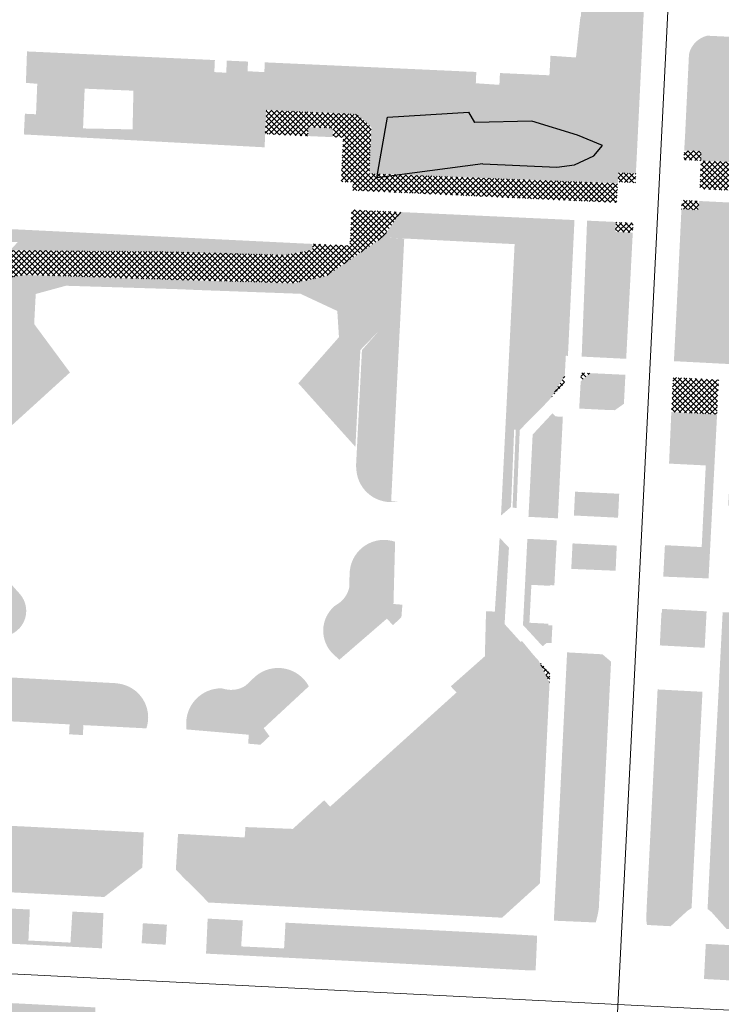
# Model space of a CAD drawing. Header units: millimetres. Extents: x 32690613 to 32694392, y 5343730 to 5344753.
# Tile 19 of 170: x 32692602 to 32692690, y 5344068 to 5344191. Entities that reach past the tile are written whole.
import ezdxf

# ---------------------------------------------------------------- set-up
doc = ezdxf.new("R2010")
doc.units = ezdxf.units.MM
doc.header["$LTSCALE"] = 0.01
doc.layers.get('DEFPOINTS').update_dxf_attribs({"color": 11, "lineweight": 18})
doc.layers.add('Gel-Bewuchs', color=122, linetype='Continuous', lineweight=25)
doc.layers.add('Gel-Rasengitter', color=105, linetype='Continuous', lineweight=5)
for name, color, linetype, lineweight, true_color in [('Veg-Gehoelzfl_H_gr3m', 7, 'Continuous', 5, 0xb5ff6b), ('Veg-Hecke', 7, 'Continuous', 5, 0x9dd100), ('Veg-Rasen', 7, 'Continuous', 5, 0xb9f3a0), ('Veg-Stauden_Bodendecker', 7, 'Continuous', 5, 0xa8ffbe), ('Veg-Waldartig', 7, 'Continuous', 5, 0xb0ee53), ('Veg-Wiese', 7, 'Continuous', 5, 0xd4ffa8)]:
    doc.layers.add(name, color=color, linetype=linetype, lineweight=lineweight, true_color=true_color)
pattern_1 = [(45, (32692692.896049, 5344273.378250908), (-0.3367596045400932, 0.3367596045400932), []), (135, (32692692.896049, 5344273.378250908), (-0.3367596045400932, -0.3367596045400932), [])]

# ---------------------------------------------------------------- blocks, each defined once
blk = doc.blocks.new('A$C78070446')
for p, q in [((4469989.146770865, 5343046.050925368), (4469922.856713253, 5342307.181475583)), ((4469470.040667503, 5342631.20639593), (4470219.624099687, 5342563.955098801))]:
    blk.add_line(p, q)

msp = doc.modelspace()

# ---------------------------------------------------------------- hatches: boundary and pattern name
at = {"layer": 'Gel-Rasengitter'}
h = msp.add_hatch(dxfattribs=at)
h.set_pattern_fill('ANSI37', color=256, scale=0.15, style=0)
h.set_pattern_definition(pattern_1)
h.paths.add_polyline_path([(32692676.5508514, 5344168.573426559), (32692676.66684217, 5344170.988924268), (32692645.54209703, 5344172.228256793), (32692645.80302976, 5344178.020413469), (32692644.04331426, 5344179.647790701), (32692632.64601204, 5344180.17691703), (32692632.50588524, 5344177.158606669), (32692637.88102614, 5344176.916460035), (32692637.93129653, 5344178.032356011), (32692641.00871053, 5344177.893720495), (32692640.95844013, 5344176.777824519), (32692642.26556078, 5344176.718939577), (32692642.0160009, 5344171.179240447), (32692643.48323558, 5344171.11314247), (32692643.43986304, 5344170.104264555)])
h = msp.add_hatch(dxfattribs=at)
h.set_pattern_fill('ANSI37', color=256, scale=0.15, style=0)
h.set_pattern_definition(pattern_1)
h.paths.add_polyline_path([(32692687.1416, 5344175.0192), (32692685.00122585, 5344175.094648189), (32692684.9895, 5344174.762), (32692684.95067425, 5344173.931597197), (32692687.1099, 5344173.8261)])
h = msp.add_hatch(dxfattribs=at)
h.set_pattern_fill('ANSI37', color=256, scale=0.15, style=0)
h.set_pattern_definition(pattern_1)
h.paths.add_polyline_path([(32692686.95080214, 5344170.29236042), (32692687.1099, 5344173.8261), (32692701.49191999, 5344173.200883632), (32692701.47068009, 5344172.801447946), (32692721.4082558, 5344171.791621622), (32692721.21994534, 5344168.577353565)])
h = msp.add_hatch(dxfattribs=at)
h.set_pattern_fill('ANSI37', color=256, scale=0.15, style=0)
h.set_pattern_definition(pattern_1)
h.paths.add_polyline_path([(32692678.947724, 5344172.223566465), (32692676.7717, 5344172.344299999), (32692676.69064476, 5344171.156296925), (32692678.88643, 5344171.048738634)])
h = msp.add_hatch(dxfattribs=at)
h.set_pattern_fill('ANSI37', color=256, scale=0.15, style=0)
h.set_pattern_definition(pattern_1)
h.paths.add_polyline_path([(32692686.883, 5344168.7864), (32692684.71503416, 5344168.891741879), (32692684.7093, 5344168.769100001), (32692684.66047464, 5344167.762936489), (32692686.7496, 5344167.6405)])
h = msp.add_hatch(dxfattribs=at)
h.set_pattern_fill('ANSI37', color=256, scale=0.15, style=0)
h.set_pattern_definition(pattern_1)
h.paths.add_polyline_path([(32692647.22122186, 5344164.221751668), (32692649.53552529, 5344167.391730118), (32692643.3284274, 5344167.67672547), (32692643.18207621, 5344164.428040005), (32692643.15604544, 5344163.850212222), (32692643.11521142, 5344163.852051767), (32692643.07475239, 5344163.193247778), (32692638.41301101, 5344163.403256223), (32692638.43122592, 5344162.660023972), (32692635.06306855, 5344162.018576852), (32692620.75734827, 5344162.425754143), (32692601.69126378, 5344162.593716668, 0.3138888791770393), (32692593.5893053, 5344157.056931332), (32692591.61665465, 5344151.863553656, 0.05281343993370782), (32692591.40207665, 5344151.048668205), (32692590.26128214, 5344143.598801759), (32692589.54406403, 5344134.713920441, -0.1743890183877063), (32692587.86613466, 5344131.014886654), (32692584.09863313, 5344127.138542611, -0.2133239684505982), (32692579.54973737, 5344125.325404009), (32692575.68756625, 5344125.484066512, 0.169577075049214), (32692571.90225881, 5344124.334252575), (32692562.38050293, 5344117.379275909, 0.2094259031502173), (32692559.95859381, 5344113.217675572), (32692558.78335713, 5344102.968601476), (32692559.19274207, 5344105.222150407, -0.1781683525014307), (32692563.39980153, 5344112.364097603, -0.1587610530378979), (32692565.57450009, 5344115.37801792), (32692572.97975103, 5344120.787035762, -0.1695770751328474), (32692576.76505851, 5344121.936849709), (32692580.96921789, 5344121.764137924, 0.2133239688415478), (32692585.51811369, 5344123.577276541), (32692591.29309558, 5344129.519096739, 0.1753345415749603), (32692592.97275674, 5344133.240082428), (32692593.73892878, 5344143.186401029), (32692594.7788181, 5344149.977314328, -0.04584693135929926), (32692594.95536244, 5344150.687716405), (32692596.45865924, 5344155.003132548, -0.3281437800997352), (32692603.01753112, 5344159.504199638), (32692620.62833389, 5344158.928066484), (32692636.09185766, 5344158.478400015), (32692640.18993821, 5344159.402872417)])
h = msp.add_hatch(dxfattribs=at)
h.set_pattern_fill('ANSI37', color=256, scale=0.15, style=0)
h.set_pattern_definition(pattern_1)
h.paths.add_polyline_path([(32692678.62416828, 5344166.021944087), (32692676.4345, 5344166.1314), (32692676.3991, 5344164.917099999), (32692678.5609104, 5344164.809474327)])
h = msp.add_hatch(dxfattribs=at)
h.set_pattern_fill('ANSI37', color=256, scale=0.15, style=0)
h.set_pattern_definition(pattern_1)
h.paths.add_polyline_path([(32692670.04208382, 5344146.930864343), (32692668.26753656, 5344144.062784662), (32692669.9868, 5344145.9066)])
h = msp.add_hatch(dxfattribs=at)
h.set_pattern_fill('ANSI37', color=256, scale=0.15, style=0)
h.set_pattern_definition(pattern_1)
h.paths.add_polyline_path([(32692673.17078483, 5344147.219827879), (32692672.0952, 5344147.2705), (32692672.0360944, 5344146.185206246)])
h = msp.add_hatch(dxfattribs=at)
h.set_pattern_fill('ANSI37', color=256, scale=0.15, style=0)
h.set_pattern_definition(pattern_1)
h.paths.add_polyline_path([(32692689.3355, 5344146.381400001), (32692683.61267269, 5344146.678855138), (32692683.39496013, 5344142.335786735), (32692689.10331547, 5344142.049634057)])
h = msp.add_hatch(dxfattribs=at)
h.set_pattern_fill('ANSI37', color=256, scale=0.15, style=0)
h.set_pattern_definition(pattern_1)
h.paths.add_polyline_path([(32692668.1922, 5344109.6168), (32692666.79066604, 5344111.167769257), (32692668.1356428, 5344108.418251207)])
at = {"layer": 'Veg-Gehoelzfl_H_gr3m', "transparency": 33554687}
h = msp.add_hatch(color=256, dxfattribs=at)
edge = h.paths.add_edge_path()
edge.add_line((32692649.084542, 5344131.140543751), (32692648.28718231, 5344131.181465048))
edge.add_line((32692648.2871823, 5344131.181465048), (32692649.34484625, 5344152.424644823))
edge.add_line((32692649.34484625, 5344152.424644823), (32692646.79016535, 5344152.555753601))
edge.add_line((32692646.79016535, 5344152.555753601), (32692644.62756384, 5344150.102218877))
edge.add_line((32692644.62756384, 5344150.102218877), (32692643.88729619, 5344135.592579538))
edge.add_line((32692643.88729619, 5344135.592579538), (32692643.93253187, 5344135.047109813))
edge.add_arc((32692648.26187374, 5344135.406141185), 4.344203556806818, 184.7406785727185, 232.8283926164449)
edge.add_arc((32692648.26187299, 5344135.406137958), 4.34420052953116, 232.8283748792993, 280.9161246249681)
h = msp.add_hatch(color=256, dxfattribs=at)
edge = h.paths.add_edge_path()
edge.add_line((32692648.51760084, 5344115.635283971), (32692647.75487078, 5344116.462775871))
edge.add_line((32692647.75487078, 5344116.462775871), (32692641.79554975, 5344111.311306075))
edge.add_line((32692641.79554974, 5344111.311306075), (32692641.08548292, 5344111.963442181))
edge.add_arc((32692643.8293201, 5344114.951021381), 4.056386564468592, 130.2861140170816, 227.4351709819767, ccw=False)
edge.add_line((32692641.20644058, 5344118.045334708), (32692641.60294071, 5344118.301523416))
edge.add_arc((32692639.80459032, 5344121.084808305), 3.313719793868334, 302.8675192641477, 349.0455815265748)
edge.add_line((32692643.05792974, 5344120.455108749), (32692643.07190263, 5344122.149346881))
edge.add_line((32692643.07190263, 5344122.149346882), (32692643.11555445, 5344122.52467702))
edge.add_arc((32692647.38590834, 5344122.028024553), 4.299137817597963, 71.04409610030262, 173.3661656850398, ccw=False)
edge.add_line((32692648.78244184, 5344126.094015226), (32692648.57798661, 5344118.300184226))
edge.add_line((32692648.57798661, 5344118.300184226), (32692649.69503535, 5344118.202879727))
edge.add_line((32692649.69503535, 5344118.202879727), (32692649.57286738, 5344116.657773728))
edge.add_line((32692649.57286738, 5344116.657773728), (32692648.51760084, 5344115.63528397))
h = msp.add_hatch(color=256, dxfattribs=at)
edge = h.paths.add_edge_path()
edge.add_line((32692577.07946766, 5344110.368274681), (32692577.58423527, 5344108.708040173))
edge.add_arc((32692583.42949197, 5344110.485196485), 6.109444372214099, 196.9110509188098, 217.0286369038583)
edge.add_arc((32692583.22698938, 5344110.739296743), 6.109442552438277, 220.0761891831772, 263.1822393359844)
edge.add_line((32692582.50172668, 5344104.673055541), (32692584.75386295, 5344104.403796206))
edge.add_line((32692584.75386295, 5344104.403796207), (32692607.99602287, 5344103.214299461))
edge.add_line((32692607.99602287, 5344103.214299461), (32692607.93451827, 5344101.97095028))
edge.add_line((32692607.93451827, 5344101.97095028), (32692609.65945357, 5344101.878223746))
edge.add_line((32692609.65945357, 5344101.878223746), (32692609.73095055, 5344103.121963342))
edge.add_line((32692609.73095055, 5344103.121963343), (32692617.6163652, 5344102.714647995))
edge.add_arc((32692613.56598606, 5344104.087085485), 4.27658225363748, 341.2814748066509, 442.1671071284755)
edge.add_line((32692614.1488172, 5344108.323766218), (32692613.76616202, 5344108.376407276))
edge.add_line((32692613.76616202, 5344108.376407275), (32692577.07946766, 5344110.368274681))
h = msp.add_hatch(color=256, dxfattribs=at)
edge = h.paths.add_edge_path()
edge.add_line((32692630.37749067, 5344100.7962633), (32692630.44368026, 5344101.91970397))
edge.add_line((32692630.44368026, 5344101.91970397), (32692622.63693085, 5344102.58208298))
edge.add_line((32692622.63693085, 5344102.582082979), (32692622.60935064, 5344103.097068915))
edge.add_arc((32692627.00277869, 5344103.332360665), 4.399724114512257, 89.55196234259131, 183.0655691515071, ccw=False)
edge.add_line((32692627.03718301, 5344107.731950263), (32692627.49682744, 5344107.624377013))
edge.add_arc((32692628.25195204, 5344110.850911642), 3.313719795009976, 256.8278136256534, 303.0058758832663)
edge.add_line((32692630.05701819, 5344108.071977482), (32692631.28626583, 5344109.237991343))
edge.add_line((32692631.28626583, 5344109.237991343), (32692631.32156298, 5344109.267459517))
edge.add_arc((32692634.12485504, 5344105.909663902), 4.374155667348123, 28.286235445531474, 129.8571832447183, ccw=False)
edge.add_line((32692637.97669812, 5344107.982474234), (32692632.31334093, 5344102.733318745))
edge.add_line((32692632.31334093, 5344102.733318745), (32692633.04302767, 5344101.731042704))
edge.add_line((32692633.04302767, 5344101.731042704), (32692631.91374208, 5344100.666141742))
edge.add_line((32692631.91374208, 5344100.666141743), (32692630.37749067, 5344100.7962633))
at = {"layer": 'Veg-Hecke', "transparency": 33554687}
for points in [[(32692609.90900066, 5344183.35312078), (32692616.51990692, 5344183.075745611), (32692616.43604122, 5344179.944145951), (32692615.93665593, 5344179.968931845), (32692615.99573575, 5344182.601146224), (32692609.88421477, 5344182.853735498)], [(32692663.49980464, 5344130.352944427), (32692663.99938748, 5344130.332524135), (32692664.39848898, 5344140.096549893), (32692663.89890615, 5344140.116970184)], [(32692662.60258294, 5344114.376840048), (32692661.632569, 5344115.55438874), (32692662.1606402, 5344126.296544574), (32692663.04558471, 5344125.358013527), (32692662.50112239, 5344115.77375394), (32692663.24459195, 5344114.958133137)]]:
    msp.add_hatch(color=256, dxfattribs=at).paths.add_polyline_path(points)
at = {"layer": 'Veg-Rasen', "transparency": 33554687}
h = msp.add_hatch(color=256, dxfattribs=at)
edge = h.paths.add_edge_path()
edge.add_line((32692679.703, 5344187.5497), (32692680.1381, 5344196.6488))
edge.add_arc((32692671.72208364, 5344196.601974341), 8.416146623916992, 0.3187832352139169, 8.494766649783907)
edge.add_arc((32692671.722082, 5344196.601975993), 8.416148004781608, 8.494753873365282, 35.23653154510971)
edge.add_arc((32692673.05322003, 5344197.586791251), 6.760810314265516, 34.92830306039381, 40.0150447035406)
edge.add_arc((32692673.05322004, 5344197.586784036), 6.760814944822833, 40.01509159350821, 43.75966440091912)
edge.add_arc((32692673.05321859, 5344197.586781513), 6.760817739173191, 43.75967132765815, 60.14401750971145)
edge.add_arc((32692672.05559192, 5344196.496684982), 8.209215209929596, 57.89223468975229, 82.29586822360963)
edge.add_line((32692673.1561, 5344204.6318), (32692672.6735, 5344204.664))
edge.add_line((32692672.6735, 5344204.664), (32692672.62192587, 5344203.665623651))
edge.add_line((32692672.62192587, 5344203.665623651), (32692672.56849995, 5344202.631400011))
edge.add_line((32692672.56849995, 5344202.631400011), (32692672.07361193, 5344191.972658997))
edge.add_line((32692672.07361193, 5344191.972658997), (32692671.98917806, 5344191.777213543))
edge.add_line((32692671.98917806, 5344191.777213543), (32692671.44459866, 5344186.761127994))
edge.add_line((32692671.44459866, 5344186.761127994), (32692668.25442269, 5344186.977275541))
edge.add_line((32692668.25442269, 5344186.977275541), (32692668.11730422, 5344184.526521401))
edge.add_line((32692668.11730422, 5344184.526521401), (32692661.91948963, 5344184.811113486))
edge.add_line((32692661.91948963, 5344184.811113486), (32692661.85208511, 5344183.334008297))
edge.add_line((32692661.85208511, 5344183.334008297), (32692658.89419077, 5344183.529676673))
edge.add_line((32692658.89419077, 5344183.529676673), (32692658.95887, 5344184.94705962))
edge.add_line((32692658.95887, 5344184.94705962), (32692632.45471412, 5344186.152041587))
edge.add_line((32692632.45471412, 5344186.152041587), (32692632.39861965, 5344184.92231005))
edge.add_line((32692632.39861965, 5344184.92231005), (32692630.29836879, 5344185.041403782))
edge.add_line((32692630.29836879, 5344185.041403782), (32692630.35341276, 5344186.247929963))
edge.add_line((32692630.35341276, 5344186.247929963), (32692627.69419987, 5344186.369277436))
edge.add_line((32692627.69419987, 5344186.369277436), (32692627.62480791, 5344184.849877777))
edge.add_line((32692627.62480791, 5344184.849877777), (32692626.13151636, 5344184.930638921))
edge.add_line((32692626.13151636, 5344184.930638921), (32692626.20033135, 5344186.437446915))
edge.add_line((32692626.20033135, 5344186.437446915), (32692602.65852012, 5344187.520190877))
edge.add_line((32692602.65852012, 5344187.520190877), (32692602.52505513, 5344183.584979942))
edge.add_line((32692602.52505513, 5344183.584979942), (32692603.9448857, 5344183.460978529))
edge.add_line((32692603.9448857, 5344183.460978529), (32692603.79074966, 5344179.647392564))
edge.add_line((32692603.79074966, 5344179.647392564), (32692602.39920098, 5344179.711112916))
edge.add_line((32692602.39920098, 5344179.711112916), (32692602.26534162, 5344177.117909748))
edge.add_line((32692602.26534162, 5344177.117909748), (32692632.4291671, 5344175.506109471))
edge.add_line((32692632.4291671, 5344175.506109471), (32692632.64601203, 5344180.176916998))
edge.add_line((32692632.64601203, 5344180.176916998), (32692644.04331424, 5344179.647790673))
edge.add_line((32692644.04331424, 5344179.647790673), (32692645.80302976, 5344178.020413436))
edge.add_line((32692645.80302976, 5344178.020413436), (32692645.54209703, 5344172.228256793))
edge.add_line((32692645.54209703, 5344172.228256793), (32692646.37828198, 5344172.194961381))
edge.add_line((32692646.37828198, 5344172.194961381), (32692646.38039332, 5344172.983862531))
edge.add_line((32692646.38039332, 5344172.983862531), (32692646.53721209, 5344175.11096594))
edge.add_line((32692646.53721209, 5344175.11096594), (32692646.84325179, 5344176.933298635))
edge.add_line((32692646.84325179, 5344176.933298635), (32692647.29851243, 5344178.450860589))
edge.add_line((32692647.29851243, 5344178.450860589), (32692647.90299402, 5344179.663651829))
edge.add_line((32692647.90299402, 5344179.663651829), (32692648.65669653, 5344180.571672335))
edge.add_line((32692648.65669653, 5344180.571672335), (32692649.55961999, 5344181.174922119))
edge.add_line((32692649.55961999, 5344181.174922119), (32692650.61176438, 5344181.47340118))
edge.add_line((32692650.61176438, 5344181.47340118), (32692651.81312972, 5344181.467109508))
edge.add_line((32692651.81312972, 5344181.467109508), (32692652.85848706, 5344181.363199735))
edge.add_line((32692652.85848706, 5344181.363199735), (32692653.88945745, 5344181.222663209))
edge.add_line((32692653.88945745, 5344181.222663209), (32692654.90604088, 5344181.045499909))
edge.add_line((32692654.90604088, 5344181.045499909), (32692655.90823738, 5344180.831709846))
edge.add_line((32692655.90823738, 5344180.831709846), (32692656.89604691, 5344180.581293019))
edge.add_line((32692656.89604691, 5344180.581293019), (32692657.8694695, 5344180.294249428))
edge.add_line((32692657.8694695, 5344180.294249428), (32692658.82850514, 5344179.970579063))
edge.add_line((32692658.82850514, 5344179.970579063), (32692659.77315383, 5344179.610281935))
edge.add_line((32692659.77315383, 5344179.610281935), (32692660.02759752, 5344179.472244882))
edge.add_line((32692660.02759752, 5344179.472244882), (32692660.2984692, 5344179.342487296))
edge.add_line((32692660.2984692, 5344179.342487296), (32692660.58576888, 5344179.221009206))
edge.add_line((32692660.58576888, 5344179.221009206), (32692660.88949656, 5344179.107810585))
edge.add_line((32692660.88949656, 5344179.107810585), (32692661.20965223, 5344179.002891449))
edge.add_line((32692661.20965223, 5344179.002891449), (32692661.5462359, 5344178.906251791))
edge.add_line((32692661.5462359, 5344178.906251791), (32692661.89924756, 5344178.817891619))
edge.add_line((32692661.89924756, 5344178.817891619), (32692662.26868722, 5344178.737810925))
edge.add_line((32692662.26868722, 5344178.737810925), (32692662.57256811, 5344178.680328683))
edge.add_line((32692662.57256811, 5344178.680328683), (32692662.88672883, 5344178.628027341))
edge.add_line((32692662.88672883, 5344178.628027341), (32692663.21116941, 5344178.580906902))
edge.add_line((32692663.21116941, 5344178.580906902), (32692663.54588984, 5344178.538967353))
edge.add_line((32692663.54588984, 5344178.538967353), (32692663.8908901, 5344178.502208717))
edge.add_line((32692663.8908901, 5344178.502208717), (32692664.24617023, 5344178.470630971))
edge.add_line((32692664.24617023, 5344178.470630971), (32692664.61173021, 5344178.444234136))
edge.add_line((32692664.61173021, 5344178.444234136), (32692664.98757003, 5344178.423018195))
edge.add_line((32692664.98757003, 5344178.423018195), (32692665.43484947, 5344178.404948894))
edge.add_line((32692665.43484947, 5344178.404948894), (32692665.89586613, 5344178.393802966))
edge.add_line((32692665.89586613, 5344178.393802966), (32692666.37062002, 5344178.389580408))
edge.add_line((32692666.37062002, 5344178.389580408), (32692666.85911113, 5344178.39228122))
edge.add_line((32692666.85911113, 5344178.39228122), (32692667.36133946, 5344178.401905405))
edge.add_line((32692667.36133946, 5344178.401905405), (32692667.87730502, 5344178.418452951))
edge.add_line((32692667.87730502, 5344178.418452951), (32692668.4070078, 5344178.441923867))
edge.add_line((32692668.4070078, 5344178.441923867), (32692668.95044781, 5344178.472318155))
edge.add_line((32692668.95044781, 5344178.472318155), (32692670.51756161, 5344178.150530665))
edge.add_line((32692670.51756161, 5344178.150530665), (32692671.86925573, 5344177.730374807))
edge.add_line((32692671.86925573, 5344177.730374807), (32692673.00553015, 5344177.211850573))
edge.add_line((32692673.00553015, 5344177.211850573), (32692673.92638489, 5344176.59495796))
edge.add_line((32692673.92638489, 5344176.59495796), (32692674.63181994, 5344175.879696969))
edge.add_line((32692674.63181994, 5344175.879696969), (32692675.1218353, 5344175.066067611))
edge.add_line((32692675.1218353, 5344175.066067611), (32692675.39643097, 5344174.154069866))
edge.add_line((32692675.39643097, 5344174.154069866), (32692675.45560695, 5344173.143703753))
edge.add_line((32692675.45560695, 5344173.143703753), (32692675.46348697, 5344171.512272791))
edge.add_line((32692675.46348697, 5344171.512272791), (32692675.40706687, 5344171.291961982))
edge.add_line((32692675.40706687, 5344171.291961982), (32692675.29580144, 5344171.043516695))
edge.add_line((32692675.29580144, 5344171.043516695), (32692676.68208137, 5344170.98831747))
edge.add_line((32692676.68208137, 5344170.98831747), (32692676.69064476, 5344171.156296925))
edge.add_line((32692676.69064476, 5344171.156296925), (32692676.7717, 5344172.344299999))
edge.add_line((32692676.7717, 5344172.344299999), (32692678.947724, 5344172.223566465))
edge.add_line((32692678.947724, 5344172.223566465), (32692678.971373, 5344172.676849))
edge.add_line((32692678.971373, 5344172.676849), (32692679.0192, 5344173.5492))
edge.add_line((32692679.0192, 5344173.5492), (32692679.703, 5344187.5497))
h.paths.add_polyline_path([(32692616.43604122, 5344179.944145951), (32692615.93665593, 5344179.968931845), (32692615.88692408, 5344177.753201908), (32692609.68259227, 5344177.871064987), (32692609.88421477, 5344182.853735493), (32692609.90900066, 5344183.35312078), (32692616.51990692, 5344183.075745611)], flags=16)
h = msp.add_hatch(color=256, dxfattribs=at)
edge = h.paths.add_edge_path()
edge.add_arc((32692687.91694021, 5344186.804636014), 2.328175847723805, 159.2417712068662, 164.1933181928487, ccw=False)
edge.add_arc((32692688.682304, 5344186.415548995), 3.18310400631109, 129.8414496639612, 157.5753717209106, ccw=False)
edge.add_arc((32692688.68230399, 5344186.415549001), 3.183103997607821, 105.0271393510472, 129.8414496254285, ccw=False)
edge.add_line((32692687.85699978, 5344189.489800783), (32692687.935252, 5344189.486116))
edge.add_line((32692687.935252, 5344189.486116), (32692697.194, 5344189.0502))
edge.add_line((32692697.194, 5344189.0502), (32692697.28960629, 5344189.045698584))
edge.add_line((32692697.28960629, 5344189.045698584), (32692696.98865005, 5344183.08360378))
edge.add_line((32692696.98865005, 5344183.08360378), (32692743.19569059, 5344180.731868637))
edge.add_line((32692743.19569059, 5344180.731868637), (32692742.90589052, 5344174.896607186))
edge.add_line((32692742.90589052, 5344174.896607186), (32692738.91080827, 5344175.094894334))
edge.add_line((32692738.91080827, 5344175.094894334), (32692738.75425434, 5344170.910044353))
edge.add_line((32692738.75425434, 5344170.910044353), (32692725.03728343, 5344171.609874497))
edge.add_line((32692725.03728343, 5344171.609874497), (32692725.14407124, 5344173.759049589))
edge.add_line((32692725.14407124, 5344173.759049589), (32692701.54921526, 5344174.795576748))
edge.add_line((32692701.54921526, 5344174.795576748), (32692701.49192018, 5344173.200883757))
edge.add_line((32692701.49192018, 5344173.200883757), (32692687.1099, 5344173.8261))
edge.add_line((32692687.1099, 5344173.8261), (32692687.1416, 5344175.0192))
edge.add_line((32692687.1416, 5344175.0192), (32692685.00122585, 5344175.094648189))
edge.add_line((32692685.00122585, 5344175.094648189), (32692685.1054, 5344176.8034))
edge.add_line((32692685.1054, 5344176.8034), (32692685.59144838, 5344186.91640343))
edge.add_arc((32692687.916938, 5344186.804635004), 2.328174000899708, 164.1932795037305, 177.248349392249, ccw=False)
h = msp.add_hatch(color=256, dxfattribs=at)
edge = h.paths.add_edge_path()
edge.add_line((32692601.77815444, 5344165.202804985), (32692565.38496583, 5344166.802177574))
edge.add_line((32692565.38496583, 5344166.802177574), (32692565.5336754, 5344170.843708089))
edge.add_line((32692565.5336754, 5344170.843708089), (32692565.14123463, 5344170.851473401))
edge.add_line((32692565.14123463, 5344170.851473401), (32692565.16329691, 5344171.451067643))
edge.add_line((32692565.16329691, 5344171.451067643), (32692565.55573769, 5344171.443302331))
edge.add_line((32692565.55573769, 5344171.443302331), (32692565.74936489, 5344176.705574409))
edge.add_line((32692565.74936489, 5344176.705574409), (32692564.96746219, 5344176.719438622))
edge.add_line((32692564.96746219, 5344176.719438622), (32692564.99276622, 5344178.146514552))
edge.add_line((32692564.99276622, 5344178.146514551), (32692564.66683324, 5344178.528629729))
edge.add_line((32692564.66683324, 5344178.52862973), (32692564.32432402, 5344178.544506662))
edge.add_line((32692564.32432402, 5344178.544506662), (32692563.79820484, 5344165.374357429))
edge.add_line((32692563.79820484, 5344165.374357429), (32692601.50280687, 5344163.626569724))
edge.add_line((32692601.50280687, 5344163.626569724), (32692600.43230669, 5344162.512114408))
edge.add_arc((32692601.61562988, 5344154.008215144), 8.585834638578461, 89.495266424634, 97.92187661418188, ccw=False)
edge.add_line((32692601.69126379, 5344162.593716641), (32692615.04903462, 5344162.476041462))
edge.add_line((32692615.04903462, 5344162.476041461), (32692635.06306854, 5344162.018576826))
edge.add_line((32692635.06306854, 5344162.018576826), (32692637.44261943, 5344162.471749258))
edge.add_line((32692637.44261943, 5344162.471749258), (32692638.43122591, 5344162.660023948))
edge.add_line((32692638.43122591, 5344162.660023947), (32692638.41301101, 5344163.403256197))
edge.add_line((32692638.41301101, 5344163.403256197), (32692601.77815444, 5344165.202804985))
for points in [[(32692637.93129653, 5344178.032355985), (32692641.00871052, 5344177.893720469), (32692640.95844012, 5344176.777824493), (32692637.88102613, 5344176.916460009)], [(32692698.56965315, 5344158.910769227), (32692698.26538467, 5344159.208365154), (32692697.99850921, 5344159.536992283), (32692697.770896, 5344159.89393839), (32692697.58552134, 5344160.27453599), (32692697.44480921, 5344160.673808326), (32692697.35059961, 5344161.086534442), (32692697.30412441, 5344161.507317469), (32692697.30599136, 5344161.930655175), (32692697.69606509, 5344168.25328513), (32692692.5841, 5344168.4982), (32692686.88264066, 5344168.783313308), (32692686.7496, 5344167.6405), (32692684.66047464, 5344167.762936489), (32692684.0738, 5344155.6731), (32692683.71710894, 5344148.715879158), (32692691.4683, 5344148.3137), (32692690.7661, 5344135.2392), (32692690.51735408, 5344130.61189963), (32692692.4446798, 5344130.532102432), (32692692.15710315, 5344125.163395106), (32692696.87488193, 5344124.809925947), (32692697.57128895, 5344138.795763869), (32692697.44349218, 5344138.735914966), (32692697.31614361, 5344138.686359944), (32692697.18687266, 5344138.649216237), (32692697.05567933, 5344138.624483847), (32692696.92256361, 5344138.612162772), (32692696.7875255, 5344138.612253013), (32692696.65056501, 5344138.62475457), (32692696.51168213, 5344138.649667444), (32692696.31893442, 5344138.730022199), (32692696.14986895, 5344138.847066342), (32692696.00448574, 5344139.000799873), (32692695.88278478, 5344139.191222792), (32692695.78476607, 5344139.4183351), (32692695.71042962, 5344139.682136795), (32692695.65977542, 5344139.982627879), (32692695.63280347, 5344140.319808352), (32692695.97436355, 5344146.849744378), (32692696.0699636, 5344147.050741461), (32692696.1808665, 5344147.221909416), (32692696.30707224, 5344147.363248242), (32692696.44858082, 5344147.474757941), (32692696.60539224, 5344147.55643851), (32692696.7775065, 5344147.608289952), (32692696.9649236, 5344147.630312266), (32692697.16764354, 5344147.622505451), (32692697.26707694, 5344147.606820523), (32692697.36757183, 5344147.58548771), (32692697.46912821, 5344147.558507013), (32692697.57174607, 5344147.525878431), (32692697.67542542, 5344147.487601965), (32692697.78016625, 5344147.443677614), (32692697.88596857, 5344147.394105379), (32692697.99520296, 5344147.336767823)], [(32692669.3138875, 5344163.104666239), (32692670.16286901, 5344163.063039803), (32692671.09497672, 5344163.017337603), (32692671.25787119, 5344166.394361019), (32692649.53552529, 5344167.391730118), (32692647.22122185, 5344164.221751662), (32692663.756256, 5344163.377162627)], [(32692678.5609104, 5344164.809474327), (32692676.3991, 5344164.917099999), (32692676.43523597, 5344166.156645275), (32692672.8357986, 5344166.321911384), (32692672.15820656, 5344149.291718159), (32692677.73664904, 5344149.0107807)], [(32692671.09497671, 5344163.017337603), (32692663.756256, 5344163.377162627), (32692662.04980449, 5344129.373398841), (32692663.30352781, 5344130.448117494), (32692663.69907301, 5344140.125138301), (32692664.39848927, 5344140.096550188), (32692667.4497, 5344143.1857), (32692668.26753655, 5344144.062784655), (32692670.04208383, 5344146.930864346), (32692670.17490001, 5344149.391600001), (32692670.4370872, 5344149.378395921)], [(32692677.63637429, 5344147.009448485), (32692673.17078483, 5344147.219827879), (32692672.0360944, 5344146.185206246), (32692671.8587, 5344142.9279), (32692671.85134178, 5344142.780144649), (32692675.0057, 5344142.6208), (32692676.3209, 5344142.574900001), (32692677.4535, 5344143.3782)], [(32692669.17825449, 5344129.026653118), (32692669.7991, 5344141.7502), (32692668.8965, 5344141.794000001), (32692668.49168652, 5344142.183396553), (32692666.01685867, 5344139.519202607), (32692665.49290529, 5344129.213461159)], [(32692682.3800288, 5344121.725480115), (32692682.58913771, 5344125.663675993), (32692687.19649314, 5344125.426711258), (32692687.70536718, 5344135.653520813), (32692683.10878556, 5344135.88472724), (32692683.39033417, 5344142.336018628), (32692689.12517557, 5344142.048538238), (32692688.05799414, 5344121.500221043)], [(32692671.33261328, 5344132.363919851), (32692676.86088767, 5344132.109354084), (32692676.7180887, 5344129.106390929), (32692671.18411269, 5344129.381983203)], [(32692669.03763509, 5344126.271585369), (32692665.35283468, 5344126.458380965), (32692664.80417427, 5344115.666672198), (32692667.26826202, 5344112.99594744), (32692667.7692, 5344113.4274), (32692668.3811, 5344113.4126), (32692668.49007028, 5344115.610886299), (32692667.97070827, 5344115.636631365), (32692667.98005288, 5344115.825139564), (32692665.61212071, 5344115.946762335), (32692665.85601578, 5344120.695272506), (32692668.21546455, 5344120.574085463), (32692668.21986925, 5344120.662941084), (32692668.73922728, 5344120.637196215), (32692668.803, 5344121.9237)], [(32692671.01549966, 5344125.888495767), (32692676.55190841, 5344125.611735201), (32692676.41479825, 5344122.460148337), (32692670.85588716, 5344122.695555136)], [(32692687.81001082, 5344117.377514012), (32692682.22945964, 5344117.681250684), (32692682.20550673, 5344117.20813635), (32692682.15386469, 5344117.210750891), (32692681.94835566, 5344113.108345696), (32692687.57655753, 5344112.81403419)], [(32692675.83829399, 5344111.073639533), (32692674.7688, 5344111.9911), (32692670.33301465, 5344112.235842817), (32692670.1366, 5344108.3067), (32692669.2542, 5344090.2282), (32692668.6723, 5344078.6263), (32692673.92580497, 5344078.397958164), (32692674.0797, 5344078.997, 0.02469458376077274), (32692674.30826299, 5344080.195683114)], [(32692582.95211728, 5344104.655049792), (32692582.95041616, 5344104.61941144), (32692582.24854268, 5344089.915208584), (32692615.75757062, 5344088.252773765), (32692615.64714923, 5344086.027054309), (32692612.04147342, 5344083.111673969), (32692581.9965037, 5344084.635008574), (32692564.42903656, 5344085.525711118), (32692565.2169014, 5344102.031427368), (32692565.62225452, 5344103.526505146), (32692566.17838297, 5344104.846701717), (32692566.88528675, 5344105.992017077), (32692567.74296586, 5344106.962451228), (32692568.7514203, 5344107.758004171), (32692569.91065007, 5344108.378675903), (32692571.22065518, 5344108.824466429), (32692572.68143561, 5344109.095375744), (32692577.4948068, 5344108.851329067), (32692577.481054, 5344108.893511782), (32692577.4676079, 5344108.93579326), (32692577.45446921, 5344108.97817127), (32692577.44163862, 5344109.020643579), (32692577.42911681, 5344109.063207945), (32692577.41690444, 5344109.105862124), (32692577.40500215, 5344109.148603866), (32692577.39341057, 5344109.191430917), (32692577.07946766, 5344110.368274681), (32692572.99149782, 5344110.561269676), (32692572.28472377, 5344110.544068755), (32692571.61660676, 5344110.503707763), (32692570.98714678, 5344110.4401867), (32692570.39634383, 5344110.353505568), (32692569.84419791, 5344110.243664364), (32692569.33070904, 5344110.110663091), (32692568.85587719, 5344109.954501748), (32692568.41970238, 5344109.775180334), (32692567.91192673, 5344109.533796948), (32692567.43176506, 5344109.26121787), (32692566.97921737, 5344108.957443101), (32692566.55428367, 5344108.622472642), (32692566.15696394, 5344108.256306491), (32692565.7872582, 5344107.85894465), (32692565.44516644, 5344107.430387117), (32692565.13068866, 5344106.970633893), (32692564.88521365, 5344106.513357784), (32692564.65666302, 5344106.025531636), (32692564.44503677, 5344105.50715545), (32692564.25033488, 5344104.958229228), (32692564.07255737, 5344104.378752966), (32692563.91170424, 5344103.768726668), (32692563.76777548, 5344103.128150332), (32692563.64077109, 5344102.457023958), (32692562.9864294, 5344084.055075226), (32692612.3389, 5344081.591), (32692617.11205718, 5344085.282532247), (32692617.28107471, 5344089.679035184), (32692583.80645971, 5344091.339762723), (32692584.41576147, 5344103.615952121), (32692584.41868155, 5344104.482368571)], [(32692687.29442129, 5344107.298910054), (32692681.6720613, 5344107.592916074), (32692680.2862373, 5344079.92886898), (32692680.27272233, 5344079.275843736), (32692680.27150001, 5344078.557500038), (32692680.3382708, 5344078.089850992), (32692683.3052, 5344077.9289), (32692685.4057, 5344079.852700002), (32692685.93189999, 5344080.214699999), (32692687.03880027, 5344102.302099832)], [(32692666.5803, 5344076.7431), (32692662.0869, 5344076.9982), (32692648.3962, 5344077.6943), (32692635.0504659, 5344078.373873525), (32692634.871525, 5344075.1505), (32692629.4942, 5344075.3985), (32692629.70561756, 5344078.653513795), (32692625.296, 5344078.8842), (32692625.0940164, 5344074.497480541), (32692646.36558648, 5344073.417589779), (32692665.2132, 5344072.415100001), (32692666.2256, 5344072.3958), (32692666.39008489, 5344072.405598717)], [(32692620.1892, 5344078.1245), (32692617.1796, 5344078.3043), (32692617.0297, 5344075.7963), (32692620.0393, 5344075.6165)], [(32692611.24092055, 5344067.758395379), (32692610.96071174, 5344062.265541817), (32692517.28190844, 5344067.04440794), (32692517.56211007, 5344072.537263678)]]:
    msp.add_hatch(color=256, dxfattribs=at).paths.add_polyline_path(points)
h = msp.add_hatch(color=256, dxfattribs=at)
edge = h.paths.add_edge_path()
edge.add_line((32692596.56128541, 5344119.151111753), (32692593.70795496, 5344120.96891226))
edge.add_line((32692593.70795495, 5344120.96891226), (32692593.70313666, 5344130.338963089))
edge.add_line((32692593.70313666, 5344130.338963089), (32692593.80785687, 5344132.627796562))
edge.add_line((32692593.80785688, 5344132.627796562), (32692594.45238382, 5344140.271651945))
edge.add_line((32692594.45238382, 5344140.271651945), (32692600.13373978, 5344140.105469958))
edge.add_line((32692600.13373978, 5344140.105469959), (32692608.04442372, 5344147.299241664))
edge.add_line((32692608.04442372, 5344147.299241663), (32692603.5587047, 5344153.369351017))
edge.add_line((32692603.5587047, 5344153.369351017), (32692603.75417036, 5344157.133386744))
edge.add_line((32692603.75417036, 5344157.133386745), (32692607.53130558, 5344158.165051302))
edge.add_line((32692607.53130558, 5344158.165051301), (32692621.82635268, 5344157.725817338))
edge.add_line((32692621.82635268, 5344157.725817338), (32692623.92247362, 5344157.635584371))
edge.add_line((32692623.92247362, 5344157.635584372), (32692636.92476599, 5344157.157681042))
edge.add_line((32692636.92476599, 5344157.157681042), (32692641.53990294, 5344155.004851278))
edge.add_line((32692641.53990294, 5344155.004851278), (32692641.7481664, 5344151.725386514))
edge.add_line((32692641.7481664, 5344151.725386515), (32692636.65463893, 5344145.94663047))
edge.add_line((32692636.65463893, 5344145.94663047), (32692643.80894192, 5344137.981998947))
edge.add_line((32692643.80894191, 5344137.981998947), (32692644.42782363, 5344150.112409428))
edge.add_line((32692644.42782363, 5344150.112409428), (32692646.79016535, 5344152.555753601))
edge.add_line((32692646.79016535, 5344152.555753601), (32692649.35300306, 5344152.424226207))
edge.add_line((32692649.35300306, 5344152.424226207), (32692649.92470982, 5344164.071204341))
edge.add_line((32692649.92470982, 5344164.071204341), (32692647.22111469, 5344164.221678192))
edge.add_line((32692647.22111469, 5344164.221678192), (32692640.18993821, 5344159.402872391))
edge.add_line((32692640.18993821, 5344159.402872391), (32692636.09185766, 5344158.478399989))
edge.add_line((32692636.09185766, 5344158.478399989), (32692620.62833389, 5344158.928066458))
edge.add_line((32692620.62833389, 5344158.928066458), (32692603.01753252, 5344159.504199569))
edge.add_arc((32692602.79803406, 5344152.794779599), 6.713009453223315, 88.12623876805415, 160.7939744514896)
edge.add_line((32692596.45865877, 5344155.003131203), (32692594.95536277, 5344150.687717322))
edge.add_arc((32692598.73271894, 5344149.371855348), 3.999989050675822, 160.7939481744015, 171.2939669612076)
edge.add_line((32692594.77881795, 5344149.977313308), (32692593.73892878, 5344143.186401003))
edge.add_line((32692593.73892878, 5344143.186401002), (32692592.97275674, 5344133.240082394))
edge.add_arc((32692586.9904791, 5344133.700901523), 6.000000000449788, 315.81579291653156, 355.59516372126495, ccw=False)
edge.add_line((32692591.29309558, 5344129.519096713), (32692585.51811366, 5344123.577276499))
edge.add_arc((32692581.21549718, 5344127.759081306), 5.99999999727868, 267.6475451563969, 315.8157929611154, ccw=False)
edge.add_line((32692580.9692179, 5344121.764137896), (32692576.76505849, 5344121.936849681))
edge.add_arc((32692576.5187792, 5344115.941906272), 5.99999999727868, 87.64754515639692, 126.1455151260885)
edge.add_line((32692572.97975103, 5344120.787035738), (32692565.57450007, 5344115.378017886))
edge.add_arc((32692569.11352825, 5344110.532888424), 5.999999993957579, 126.1455151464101, 162.229711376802)
edge.add_line((32692563.39980153, 5344112.364097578), (32692564.45723682, 5344113.086138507))
edge.add_arc((32692571.22407357, 5344103.176046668), 11.99999999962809, 99.07193913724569, 124.32615268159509, ccw=False)
edge.add_line((32692569.33198008, 5344115.02594043), (32692572.50901714, 5344115.533223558))
edge.add_line((32692572.50901715, 5344115.533223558), (32692593.71127823, 5344114.506209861))
edge.add_line((32692593.71127823, 5344114.506209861), (32692599.22552842, 5344114.223279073))
edge.add_line((32692599.22552842, 5344114.223279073), (32692599.30041998, 5344114.22200778))
edge.add_arc((32692599.35490502, 5344117.431694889), 3.210149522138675, 269.0274867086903, 335.2921053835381)
edge.add_arc((32692599.35490652, 5344117.431695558), 3.210148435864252, 335.2920833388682, 401.5567273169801)
edge.add_line((32692601.75705837, 5344119.56118363), (32692599.41927131, 5344122.173904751))
edge.add_arc((32692597.6993853, 5344120.937541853), 2.118159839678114, -43.3947318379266, 35.71097078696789, ccw=False)
edge.add_arc((32692597.69938483, 5344120.937541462), 2.118159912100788, 237.4995851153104, 316.60528449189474, ccw=False)
h = msp.add_hatch(color=256, dxfattribs=at)
h.paths.add_polyline_path([(32692664.15803475, 5344112.123982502), (32692666.71545381, 5344109.291561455), (32692665.50673391, 5344083.968959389), (32692661.84448647, 5344080.660156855), (32692637.05938816, 5344081.843220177), (32692637.34936359, 5344087.918186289)])
h.paths.add_polyline_path([(32692668.13443644, 5344108.420717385), (32692666.79066603, 5344111.167769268), (32692666.0707001, 5344111.964499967), (32692664.67310995, 5344113.668024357), (32692664.6731042, 5344113.668031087), (32692664.52435958, 5344113.534333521), (32692663.24459195, 5344114.958133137), (32692662.61621502, 5344114.389182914), (32692661.632569, 5344115.55438874), (32692662.1606402, 5344126.296544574), (32692661.88405516, 5344126.589877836), (32692661.30286226, 5344117.773123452), (32692661.27395343, 5344117.340029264), (32692660.17644458, 5344117.395826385), (32692660.02836566, 5344111.751293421), (32692655.75914147, 5344107.976967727), (32692656.47742333, 5344107.210053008), (32692640.63581162, 5344092.906515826), (32692639.89535433, 5344093.710528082), (32692635.96676036, 5344090.122865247), (32692630.03455943, 5344090.351950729), (32692629.93727327, 5344089.049823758), (32692621.58567499, 5344089.502010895), (32692621.45943554, 5344087.425660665), (32692635.89321368, 5344086.669835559), (32692635.64584252, 5344082.865935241), (32692635.55965299, 5344082.920666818), (32692635.48011758, 5344082.971771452), (32692635.40723628, 5344083.019249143), (32692635.3410091, 5344083.063099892), (32692635.28143604, 5344083.103323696), (32692635.22851709, 5344083.139920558), (32692635.18225227, 5344083.172890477), (32692635.14264155, 5344083.202233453), (32692634.95383686, 5344083.342645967), (32692634.76622504, 5344083.479320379), (32692634.57980611, 5344083.612256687), (32692634.39458005, 5344083.741454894), (32692634.21054687, 5344083.866914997), (32692634.02770657, 5344083.988636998), (32692633.84605914, 5344084.106620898), (32692633.6656046, 5344084.220866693), (32692633.3508627, 5344084.411144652), (32692633.03697608, 5344084.591364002), (32692632.72394476, 5344084.761524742), (32692632.41176872, 5344084.921626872), (32692632.10044796, 5344085.071670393), (32692631.7899825, 5344085.211655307), (32692631.48037232, 5344085.341581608), (32692631.17161743, 5344085.461449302), (32692631.14829309, 5344085.469728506), (32692631.12499336, 5344085.477930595), (32692631.10171824, 5344085.486055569), (32692631.07846772, 5344085.494103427), (32692631.05524182, 5344085.502074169), (32692631.03204053, 5344085.509967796), (32692631.00886384, 5344085.517784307), (32692630.98571176, 5344085.525523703), (32692630.4948553, 5344085.672467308), (32692630.00605372, 5344085.78590356), (32692629.51930702, 5344085.865832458), (32692629.0346152, 5344085.912254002), (32692628.55197826, 5344085.925168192), (32692628.07139621, 5344085.904575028), (32692627.59286903, 5344085.850474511), (32692627.11639674, 5344085.76286664), (32692627.07330507, 5344085.753262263), (32692627.03009665, 5344085.743340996), (32692626.98677146, 5344085.73310284), (32692626.94332951, 5344085.722547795), (32692626.89977081, 5344085.71167586), (32692626.85609533, 5344085.700487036), (32692626.8123031, 5344085.688981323), (32692626.76839411, 5344085.67715872), (32692626.60692853, 5344085.629976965), (32692626.44486553, 5344085.579357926), (32692626.2822051, 5344085.525301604), (32692626.11894724, 5344085.467807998), (32692625.95509196, 5344085.406877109), (32692625.79063925, 5344085.342508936), (32692625.62558912, 5344085.274703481), (32692625.45994156, 5344085.203460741), (32692625.16177662, 5344085.065530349), (32692624.8590456, 5344084.91520766), (32692624.55174851, 5344084.752492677), (32692624.23988533, 5344084.577385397), (32692623.92345608, 5344084.38988582), (32692623.60246075, 5344084.189993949), (32692623.27689935, 5344083.97770978), (32692622.94677186, 5344083.753033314), (32692622.91563233, 5344083.730949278), (32692622.88447383, 5344083.708756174), (32692622.85329637, 5344083.686454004), (32692622.82209996, 5344083.664042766), (32692622.7908846, 5344083.641522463), (32692622.75965027, 5344083.618893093), (32692622.72839699, 5344083.596154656), (32692622.77776768, 5344083.544582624), (32692625.3983, 5344080.8983), (32692662.18762797, 5344078.997331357), (32692666.9209, 5344083.2926)])
h = msp.add_hatch(color=256, dxfattribs=at)
h.dxf.hatch_style = 1
h.paths.add_polyline_path([(32692704.10225771, 5344109.235810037), (32692703.1832389, 5344109.280145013), (32692703.30804634, 5344111.86727583), (32692696.37839328, 5344112.209614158), (32692696.48482132, 5344114.362382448), (32692696.12311704, 5344114.369598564), (32692694.56315678, 5344114.414805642), (32692694.68417694, 5344117.033204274), (32692689.82656962, 5344117.273440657), (32692689.30600001, 5344107.2132), (32692688.6138, 5344094.1278), (32692687.9353, 5344080.0897), (32692688.4228, 5344079.7044), (32692690.31015027, 5344077.591434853), (32692719.0709001, 5344076.12812287), (32692719.05276275, 5344077.100687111), (32692718.84389959, 5344077.929730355), (32692718.44431063, 5344078.615252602), (32692717.85399587, 5344079.157253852), (32692717.07295532, 5344079.555734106), (32692716.10118897, 5344079.810693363), (32692714.93869681, 5344079.922131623), (32692713.58547886, 5344079.890048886), (32692712.21247369, 5344079.805603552), (32692710.99285436, 5344079.760114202), (32692709.92662086, 5344079.753580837), (32692709.01377319, 5344079.786003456), (32692708.25431135, 5344079.857382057), (32692707.64823535, 5344079.967716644), (32692707.19554519, 5344080.117007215), (32692706.89624085, 5344080.305253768), (32692706.6874992, 5344080.538334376), (32692706.50649704, 5344080.822127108), (32692706.35323439, 5344081.156631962), (32692706.22771125, 5344081.541848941), (32692706.12992762, 5344081.977778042), (32692706.05988349, 5344082.464419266), (32692706.01757888, 5344083.001772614), (32692706.00301376, 5344083.589838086), (32692706.01224462, 5344084.20924348), (32692706.04132788, 5344084.840616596), (32692706.09026356, 5344085.483957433), (32692706.15905166, 5344086.139265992), (32692706.24769218, 5344086.806542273), (32692706.35618511, 5344087.485786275), (32692706.48453046, 5344088.176997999), (32692706.63272822, 5344088.880177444), (32692703.07113823, 5344089.082100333)])
h = msp.add_hatch(color=256, dxfattribs=at)
edge = h.paths.add_edge_path()
edge.add_line((32692603.01620926, 5344080.02259872), (32692597.6933, 5344080.2848))
edge.add_line((32692597.6933, 5344080.2848), (32692579.6442, 5344081.1951))
edge.add_line((32692579.6442, 5344081.1951), (32692563.15704363, 5344082.057764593))
edge.add_arc((32692568.70890313, 5344083.49994105), 5.736115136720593, 194.5615810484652, 210.484335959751)
edge.add_arc((32692569.304941, 5344083.694611), 6.349944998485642, 209.2696418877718, 239.4664790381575)
edge.add_arc((32692569.9599506, 5344084.877879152), 7.701993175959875, 239.741499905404, 252.0445494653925)
edge.add_line((32692567.58560001, 5344077.550999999), (32692568.88373638, 5344077.407619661))
edge.add_line((32692568.88373638, 5344077.407619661), (32692578.73698455, 5344076.85088136))
edge.add_line((32692578.73698455, 5344076.85088136), (32692612.05005322, 5344075.159681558))
edge.add_line((32692612.05005322, 5344075.159681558), (32692612.2348, 5344079.5685))
edge.add_line((32692612.2348, 5344079.5685), (32692608.34179934, 5344079.760265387))
edge.add_line((32692608.34179934, 5344079.760265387), (32692608.10623611, 5344075.877599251))
edge.add_line((32692608.10623611, 5344075.877599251), (32692602.83638295, 5344076.137835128))
edge.add_line((32692602.83638295, 5344076.137835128), (32692603.01620926, 5344080.02259872))
h = msp.add_hatch(color=256, dxfattribs=at)
h.dxf.hatch_style = 1
h.paths.add_polyline_path([(32692688.2106, 5344075.6931), (32692687.7082, 5344075.697100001), (32692687.4830866, 5344071.321704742), (32692694.92525411, 5344070.916527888), (32692737.39904448, 5344068.780142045, 0.3776094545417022), (32692740.00789483, 5344071.056613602), (32692740.02522306, 5344071.234543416), (32692740.15479275, 5344073.0409797)])
at = {"layer": 'Veg-Stauden_Bodendecker', "transparency": 33554687}
msp.add_hatch(color=256, dxfattribs=at).paths.add_polyline_path([(32692633.6656046, 5344084.220866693), (32692633.3508627, 5344084.411144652), (32692633.03697608, 5344084.591364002), (32692632.72394476, 5344084.761524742), (32692632.41176872, 5344084.921626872), (32692632.10044796, 5344085.071670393), (32692631.7899825, 5344085.211655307), (32692631.48037232, 5344085.341581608), (32692631.17161743, 5344085.461449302), (32692631.14829309, 5344085.469728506), (32692631.12499336, 5344085.477930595), (32692631.10171824, 5344085.486055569), (32692631.07846772, 5344085.494103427), (32692631.05524182, 5344085.502074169), (32692631.03204053, 5344085.509967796), (32692631.00886384, 5344085.517784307), (32692630.98571176, 5344085.525523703), (32692630.4948553, 5344085.672467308), (32692630.00605372, 5344085.78590356), (32692629.51930702, 5344085.865832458), (32692629.0346152, 5344085.912254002), (32692628.55197826, 5344085.925168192), (32692628.07139621, 5344085.904575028), (32692627.59286903, 5344085.850474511), (32692627.11639674, 5344085.76286664), (32692627.07330507, 5344085.753262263), (32692627.03009665, 5344085.743340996), (32692626.98677146, 5344085.73310284), (32692626.94332951, 5344085.722547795), (32692626.89977081, 5344085.71167586), (32692626.85609533, 5344085.700487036), (32692626.8123031, 5344085.688981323), (32692626.76839411, 5344085.67715872), (32692626.60692853, 5344085.629976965), (32692626.44486553, 5344085.579357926), (32692626.2822051, 5344085.525301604), (32692626.11894724, 5344085.467807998), (32692625.95509196, 5344085.406877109), (32692625.79063925, 5344085.342508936), (32692625.62558912, 5344085.274703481), (32692625.45994156, 5344085.203460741), (32692625.16177662, 5344085.065530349), (32692624.8590456, 5344084.91520766), (32692624.55174851, 5344084.752492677), (32692624.23988533, 5344084.577385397), (32692623.92345608, 5344084.38988582), (32692623.60246075, 5344084.189993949), (32692623.27689935, 5344083.97770978), (32692622.94677186, 5344083.753033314), (32692622.91563233, 5344083.730949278), (32692622.88447383, 5344083.708756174), (32692622.85329637, 5344083.686454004), (32692622.82209996, 5344083.664042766), (32692622.7908846, 5344083.641522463), (32692622.75965027, 5344083.618893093), (32692622.72839699, 5344083.596154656), (32692622.69712475, 5344083.573307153), (32692621.31337878, 5344085.023360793), (32692621.45943554, 5344087.425660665), (32692635.89321368, 5344086.669835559), (32692635.64584252, 5344082.865935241), (32692635.55965299, 5344082.920666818), (32692635.48011758, 5344082.971771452), (32692635.40723628, 5344083.019249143), (32692635.3410091, 5344083.063099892), (32692635.28143604, 5344083.103323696), (32692635.22851709, 5344083.139920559), (32692635.18225227, 5344083.172890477), (32692635.14264155, 5344083.202233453), (32692634.95383686, 5344083.342645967), (32692634.76622504, 5344083.479320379), (32692634.57980611, 5344083.612256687), (32692634.39458005, 5344083.741454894), (32692634.21054687, 5344083.866914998), (32692634.02770657, 5344083.988636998), (32692633.84605914, 5344084.106620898)])
at = {"layer": 'Veg-Waldartig', "transparency": 33554687}
msp.add_hatch(color=256, dxfattribs=at).paths.add_polyline_path([(32692674.63181993, 5344175.879696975), (32692673.9263849, 5344176.594957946), (32692673.00553015, 5344177.211850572), (32692671.86925574, 5344177.730374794), (32692670.51756158, 5344178.150530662), (32692668.9504478, 5344178.472318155), (32692668.40700784, 5344178.441923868), (32692667.87730492, 5344178.418452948), (32692667.36133952, 5344178.401905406), (32692666.85911116, 5344178.392281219), (32692666.37062005, 5344178.389580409), (32692665.89586622, 5344178.393802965), (32692665.43484948, 5344178.404948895), (32692664.98757003, 5344178.423018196), (32692664.61173012, 5344178.444234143), (32692664.24617021, 5344178.470630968), (32692663.89089008, 5344178.50220872), (32692663.54588983, 5344178.538967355), (32692663.21116947, 5344178.580906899), (32692662.88672888, 5344178.628027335), (32692662.57256817, 5344178.680328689), (32692662.26868719, 5344178.737810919), (32692661.89924753, 5344178.81789163), (32692661.54623594, 5344178.906251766), (32692661.20965227, 5344179.002891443), (32692660.88949662, 5344179.107810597), (32692660.58576889, 5344179.221009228), (32692660.29846929, 5344179.34248726), (32692660.02759751, 5344179.472244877), (32692659.77315382, 5344179.610281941), (32692658.8285051, 5344179.970579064), (32692657.86946948, 5344180.294249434), (32692656.89604698, 5344180.581293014), (32692655.9082374, 5344180.831709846), (32692654.90604084, 5344181.04549991), (32692653.88945746, 5344181.222663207), (32692652.85848705, 5344181.363199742), (32692651.81312972, 5344181.467109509), (32692650.61176438, 5344181.473401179), (32692649.55961999, 5344181.174922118), (32692648.65669653, 5344180.571672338), (32692647.90299401, 5344179.663651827), (32692647.29851243, 5344178.450860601), (32692646.84325181, 5344176.933298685), (32692646.53721208, 5344175.110965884), (32692646.38039332, 5344172.983862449), (32692646.37828198, 5344172.194961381), (32692675.29580144, 5344171.043516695), (32692675.40706688, 5344171.291961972), (32692675.46348698, 5344171.512272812), (32692675.45560694, 5344173.143703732), (32692675.39643096, 5344174.154069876), (32692675.1218353, 5344175.066067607)])
at = {"layer": 'Veg-Wiese', "transparency": 33554687}
for points in [[(32692666.71545381, 5344109.291561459), (32692664.15803475, 5344112.123982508), (32692637.34936359, 5344087.918186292), (32692637.05938816, 5344081.843220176), (32692661.84448646, 5344080.660156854), (32692665.50673391, 5344083.968959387)], [(32692582.95041616, 5344104.619411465), (32692582.4640842, 5344104.713527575), (32692582.37790281, 5344104.726025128), (32692582.29460906, 5344104.739280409), (32692582.21150609, 5344104.753684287), (32692582.12860974, 5344104.769234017), (32692582.04593581, 5344104.785926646), (32692581.96350045, 5344104.803758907), (32692581.88131929, 5344104.822727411), (32692581.79940775, 5344104.842828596), (32692581.71778125, 5344104.864058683), (32692581.63645573, 5344104.886413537), (32692581.55544662, 5344104.909888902), (32692581.47476904, 5344104.934480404), (32692581.39443894, 5344104.960183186), (32692581.31447125, 5344104.986992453), (32692581.23488129, 5344105.014903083), (32692581.15568405, 5344105.04390981), (32692581.07689485, 5344105.074007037), (32692580.99852882, 5344105.105188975), (32692580.92060046, 5344105.137449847), (32692580.84312486, 5344105.170783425), (32692580.7361221, 5344105.218582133), (32692580.32393125, 5344105.363653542), (32692579.02353874, 5344106.305755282), (32692578.61445917, 5344106.841297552), (32692578.57973095, 5344106.882974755), (32692578.5340874, 5344106.939089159), (32692578.48911167, 5344106.995739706), (32692578.44480954, 5344107.052919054), (32692578.40118755, 5344107.110618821), (32692578.35825176, 5344107.168830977), (32692578.31600829, 5344107.227547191), (32692578.27446275, 5344107.2867597), (32692578.23362126, 5344107.346459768), (32692578.19348928, 5344107.406639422), (32692578.15407266, 5344107.467289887), (32692578.11537702, 5344107.528402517), (32692578.07740752, 5344107.589969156), (32692578.04016963, 5344107.651980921), (32692578.00366856, 5344107.714429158), (32692577.96790915, 5344107.777305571), (32692577.93289658, 5344107.840601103), (32692577.8986362, 5344107.904306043), (32692577.86513228, 5344107.968412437), (32692577.83238968, 5344108.032910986), (32692577.80041308, 5344108.097792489), (32692577.76920692, 5344108.163047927), (32692577.7387753, 5344108.228668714), (32692577.70912284, 5344108.294644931), (32692577.68025356, 5344108.360967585), (32692577.65217152, 5344108.427627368), (32692577.62488064, 5344108.494614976), (32692577.59838475, 5344108.561921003), (32692577.57268748, 5344108.629536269), (32692577.54779264, 5344108.697450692), (32692577.52370352, 5344108.765655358), (32692577.49457671, 5344108.851340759), (32692572.68143561, 5344109.09537577), (32692571.24435955, 5344108.828862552), (32692571.22174101, 5344108.823207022), (32692571.19878921, 5344108.817025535), (32692569.94726158, 5344108.391134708), (32692569.9125115, 5344108.376516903), (32692569.8776373, 5344108.361000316), (32692568.79210693, 5344107.779788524), (32692568.75374708, 5344107.755305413), (32692568.71569118, 5344107.729818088), (32692567.78089775, 5344106.992375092), (32692567.74544776, 5344106.959572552), (32692567.71070522, 5344106.925949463), (32692566.91567396, 5344106.026399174), (32692566.88761353, 5344105.98931832), (32692566.86047586, 5344105.951818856), (32692566.19851432, 5344104.879318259), (32692566.18024439, 5344104.844542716), (32692566.16284052, 5344104.809805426), (32692565.63153715, 5344103.548541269), (32692565.62334035, 5344103.52524574), (32692565.61567678, 5344103.502244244), (32692565.2169014, 5344102.031427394), (32692564.42903656, 5344085.525711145), (32692581.9965037, 5344084.635008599), (32692612.04147343, 5344083.111673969), (32692615.64714923, 5344086.027054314), (32692615.75757062, 5344088.252773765), (32692582.24854268, 5344089.915208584)]]:
    msp.add_hatch(color=256, dxfattribs=at).paths.add_polyline_path(points)

# ---------------------------------------------------------------- linework, layer by layer
at = {"layer": 'Gel-Bewuchs', "transparency": 33554687}
for p, q in [((32692647.83065051, 5344179.280499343), (32692658.00985835, 5344179.909390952)), ((32692658.75927466, 5344178.63267595), (32692658.00985835, 5344179.909390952)), ((32692646.48776515, 5344171.695287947), (32692647.83065051, 5344179.280499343)), ((32692665.92165465, 5344178.788425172), (32692658.75927466, 5344178.63267595)), ((32692671.62689728, 5344177.023821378), (32692665.92165465, 5344178.788425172)), ((32692674.76594445, 5344175.72638549), (32692671.62689728, 5344177.023821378)), ((32692673.66484234, 5344174.452425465), (32692674.76594445, 5344175.72638549)), ((32692671.26769626, 5344173.307964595), (32692673.66484234, 5344174.452425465)), ((32692659.7538199, 5344173.438544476), (32692646.48776515, 5344171.695287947)), ((32692659.7538199, 5344173.438544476), (32692669.04383247, 5344173.004910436)), ((32692669.04383247, 5344173.004910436), (32692671.26769626, 5344173.307964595))]:
    msp.add_line(p, q, dxfattribs=at)

# ---------------------------------------------------------------- block references
at = {"layer": 'DEFPOINTS', "transparency": 33554687, "rotation": 2.237485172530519}
msp.add_blockref('A$C78070446', (28434719.52429469, -168960.6641682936), dxfattribs=at)

doc.saveas('drawing.dxf')
